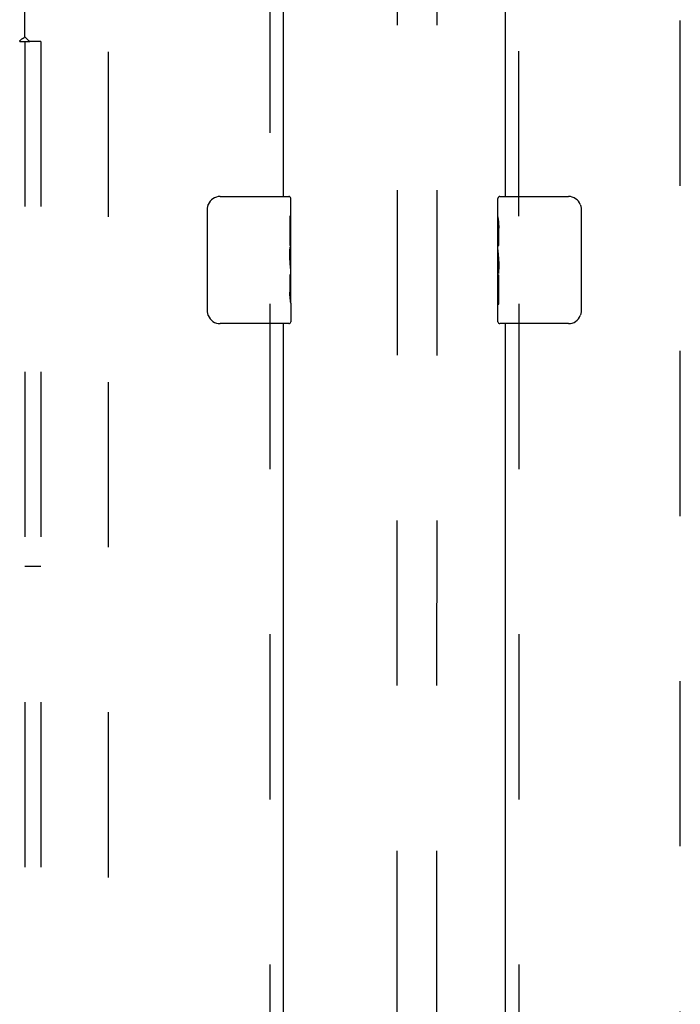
# Model space of a CAD drawing. Header units: inches. Extents: x 0 to 236, y 0 to 153.
# Tile 65 of 99: x 131.43 to 136.63, y 86.14 to 93.88. Entities that reach past the tile are written whole.
import ezdxf

# ---------------------------------------------------------------- set-up
doc = ezdxf.new("R2010")
doc.units = ezdxf.units.IN
doc.header["$LTSCALE"] = 12.986111
doc.header["$MEASUREMENT"] = 0
doc.linetypes.add('HIDDEN', pattern=[0.2, 0.1, -0.1])
for name, color, linetype in [('DEFAULT_2', 8, 'HIDDEN'), ('DOOR_2_ASSEMBLY', 7, 'CONTINUOUS'), ('MAIN_DOOR_ASSEMBLY', 7, 'CONTINUOUS'), ('SUBPANELS', 7, 'CONTINUOUS')]:
    doc.layers.add(name, color=color, linetype=linetype)

msp = doc.modelspace()

# ---------------------------------------------------------------- linework, layer by layer
at = {"layer": 'DEFAULT_2', "color": 8, "linetype": 'HIDDEN'}
for p, q in [((134.3844, 60.076), (134.4036, 98.0721)), ((134.6969, 60.0758), (134.7161, 98.072)), ((132.1261, 96.2268), (132.1261, 17.2568)), ((136.6261, 17.2568), (136.6261, 96.2268))]:
    msp.add_line(p, q, dxfattribs=at)
at = {"layer": 'DOOR_2_ASSEMBLY', "color": 8, "linetype": 'HIDDEN'}
for p, q in [((133.3971, 96.8878), (133.3971, 92.3368)), ((133.3971, 91.6468), (133.3971, 68.8368))]:
    msp.add_line(p, q, dxfattribs=at)
at = {"layer": 'DOOR_2_ASSEMBLY', "color": 3, "linetype": 'Continuous'}
for p, q in [((133.5011, 96.8878), (133.5011, 92.4918)), ((133.5011, 91.4918), (133.5011, 68.9918))]:
    msp.add_line(p, q, dxfattribs=at)
at = {"layer": 'DOOR_2_ASSEMBLY', "color": 7, "linetype": 'Continuous'}
for p, q in [((133.0061, 92.4918), (133.5461, 92.4918)), ((133.5611, 91.913), (133.5611, 92.4768)), ((132.9062, 91.5918), (132.9062, 92.3918)), ((133.5542, 92.3376), (133.5542, 92.1072)), ((133.5611, 92.3376), (133.5542, 92.3376)), ((133.5611, 92.1701), (133.5542, 92.1701)), ((133.5611, 92.1072), (133.5542, 92.1072)), ((133.5611, 92.0712), (133.5552, 92.0712)), ((133.5597, 91.9374), (133.5579, 91.9594)), ((133.5596, 91.9394), (133.5611, 91.9394)), ((133.5611, 91.6532), (133.5611, 91.9102)), ((133.5542, 91.8766), (133.5542, 91.7403)), ((133.5611, 91.8766), (133.5542, 91.8766)), ((133.5554, 91.7088), (133.5611, 91.7088)), ((133.5611, 91.6524), (133.5611, 91.5068)), ((133.5461, 91.4918), (133.0061, 91.4918))]:
    msp.add_line(p, q, dxfattribs=at)
for points in [[(132.9062, 92.3918), (132.9064, 92.3981), (132.907, 92.4043), (132.9079, 92.4104), (132.9092, 92.4164), (132.9109, 92.4222), (132.9129, 92.4279)], [(133.5579, 91.9594), (133.5569, 91.9711), (133.556, 91.9832), (133.5552, 91.9956), (133.5547, 92.0082), (133.5543, 92.0209), (133.5542, 92.0338), (133.5543, 92.0466), (133.5547, 92.0593), (133.5552, 92.0719), (133.556, 92.0842), (133.5569, 92.0962)], [(133.5611, 91.9102), (133.561, 91.9184), (133.5605, 91.9274), (133.5597, 91.9374)], [(133.5558, 91.7037), (133.5551, 91.7126), (133.5546, 91.7217), (133.5543, 91.7309), (133.5542, 91.7403)], [(133.5584, 91.6794), (133.5575, 91.687), (133.5566, 91.6951), (133.5558, 91.7037)], [(133.5611, 91.6524), (133.561, 91.6562), (133.5606, 91.6608), (133.56, 91.6662), (133.5584, 91.6794)], [(132.9129, 91.5556), (132.9109, 91.5613), (132.9092, 91.5671), (132.9079, 91.5731), (132.907, 91.5792), (132.9064, 91.5855), (132.9062, 91.5918)]]:
    msp.add_lwpolyline(points, dxfattribs=at)
for centre, radius, start, end in [((133.0061, 92.3918), 0.1, 90, 158.79459), ((133.5461, 92.4768), 0.015, 0, 90), ((133.0061, 91.5918), 0.1, 201.19986, 270), ((133.5461, 91.5068), 0.015, 270, 360)]:
    msp.add_arc(centre, radius, start, end, dxfattribs=at)
msp.add_ellipse((133.2981, 92.0758), major_axis=(0.263, 0), ratio=0.432808, start_param=0, end_param=0.179988, dxfattribs=at)
at = {"layer": 'MAIN_DOOR_ASSEMBLY', "color": 3, "linetype": 'Continuous'}
for p, q in [((135.2511, 92.4918), (135.2511, 96.8878)), ((135.2511, 68.9918), (135.2511, 91.4918))]:
    msp.add_line(p, q, dxfattribs=at)
at = {"layer": 'MAIN_DOOR_ASSEMBLY', "color": 8, "linetype": 'HIDDEN'}
for p, q in [((135.3551, 92.3368), (135.3551, 96.8878)), ((135.3551, 91.6468), (135.3551, 68.8368))]:
    msp.add_line(p, q, dxfattribs=at)
at = {"layer": 'MAIN_DOOR_ASSEMBLY', "color": 7, "linetype": 'Continuous'}
for p, q in [((135.1911, 92.3311), (135.1911, 92.4768)), ((135.2061, 92.4918), (135.7461, 92.4918)), ((135.846, 92.3918), (135.846, 91.5918)), ((135.1911, 92.0733), (135.1911, 92.3303)), ((135.1968, 92.2747), (135.1911, 92.2747)), ((135.1981, 92.1069), (135.1981, 92.2433)), ((135.1911, 92.1069), (135.1981, 92.1069)), ((135.1911, 91.5068), (135.1911, 92.0706)), ((135.1927, 92.0441), (135.1911, 92.0441)), ((135.1925, 92.0461), (135.1944, 92.0241)), ((135.1911, 91.9123), (135.197, 91.9123)), ((135.1911, 91.8763), (135.1981, 91.8763)), ((135.1981, 91.646), (135.1981, 91.8763)), ((135.1911, 91.8134), (135.1981, 91.8134)), ((135.1911, 91.646), (135.1981, 91.646)), ((135.7461, 91.4918), (135.2061, 91.4918))]:
    msp.add_line(p, q, dxfattribs=at)
for points in [[(135.8394, 92.4279), (135.8414, 92.4223), (135.843, 92.4164), (135.8443, 92.4104), (135.8453, 92.4043), (135.8458, 92.3981), (135.846, 92.3918)], [(135.1911, 92.3311), (135.1913, 92.3273), (135.1916, 92.3227), (135.1922, 92.3173), (135.1938, 92.3041)], [(135.1938, 92.3041), (135.1948, 92.2965), (135.1956, 92.2884), (135.1964, 92.2799)], [(135.1964, 92.2799), (135.1971, 92.271), (135.1976, 92.2619), (135.1979, 92.2526), (135.1981, 92.2433)], [(135.1911, 92.0733), (135.1913, 92.0652), (135.1918, 92.0561), (135.1925, 92.0461)], [(135.1944, 92.0241), (135.1954, 92.0124), (135.1962, 92.0003), (135.197, 91.988), (135.1976, 91.9754), (135.1979, 91.9626), (135.1981, 91.9498), (135.1979, 91.9369), (135.1976, 91.9242), (135.197, 91.9116), (135.1963, 91.8993), (135.1954, 91.8873)], [(135.846, 91.5918), (135.8458, 91.5855), (135.8453, 91.5792), (135.8443, 91.5731), (135.843, 91.5671), (135.8414, 91.5613), (135.8394, 91.5556)]]:
    msp.add_lwpolyline(points, dxfattribs=at)
for centre, radius, start, end in [((135.2061, 92.4768), 0.015, 90, 180), ((135.7461, 92.3918), 0.1, 21.19986, 90), ((135.7461, 91.5918), 0.1, 270, 338.79459), ((135.2061, 91.5068), 0.015, 180, 270)]:
    msp.add_arc(centre, radius, start, end, dxfattribs=at)
msp.add_ellipse((135.4541, 91.9077), major_axis=(0.263, 0), ratio=0.432808, start_param=-3.141593, end_param=-2.961605, dxfattribs=at)
at = {"layer": 'SUBPANELS', "color": 8, "linetype": 'HIDDEN'}
for p, q in [((131.4699, 93.7459), (131.4699, 95.3355)), ((131.429, 93.7105), (131.5084, 93.7105)), ((131.4699, 93.7105), (131.4699, 19.773)), ((131.4886, 93.7275), (131.4815, 93.7347)), ((131.5949, 93.7105), (131.5084, 93.7105)), ((131.5949, 93.7105), (131.5949, 19.773)), ((131.4699, 89.5855), (131.5949, 89.5855))]:
    msp.add_line(p, q, dxfattribs=at)
for points in [[(131.429, 93.7105), (131.4298, 93.7125), (131.4306, 93.7144), (131.4316, 93.7162), (131.4327, 93.7179), (131.4339, 93.7196), (131.4353, 93.7213), (131.4369, 93.723), (131.4387, 93.7246), (131.4404, 93.7261), (131.4423, 93.7275), (131.4443, 93.729), (131.4465, 93.7304), (131.4488, 93.7318), (131.4512, 93.7333), (131.4562, 93.7363)], [(131.4562, 93.7363), (131.4587, 93.7379), (131.4613, 93.7395), (131.4637, 93.7411), (131.4659, 93.7427), (131.468, 93.7443), (131.4699, 93.7459)], [(131.4815, 93.7347), (131.4795, 93.7367), (131.4774, 93.7388), (131.4754, 93.7407), (131.4734, 93.7426), (131.4716, 93.7443), (131.4699, 93.7459)], [(131.5084, 93.7105), (131.506, 93.7123), (131.5036, 93.7141), (131.5014, 93.7158), (131.4993, 93.7175), (131.4973, 93.7192), (131.4954, 93.7209), (131.4936, 93.7226), (131.4919, 93.7242), (131.4902, 93.7259), (131.4886, 93.7275)]]:
    msp.add_lwpolyline(points, dxfattribs=at)

doc.saveas('drawing.dxf')
